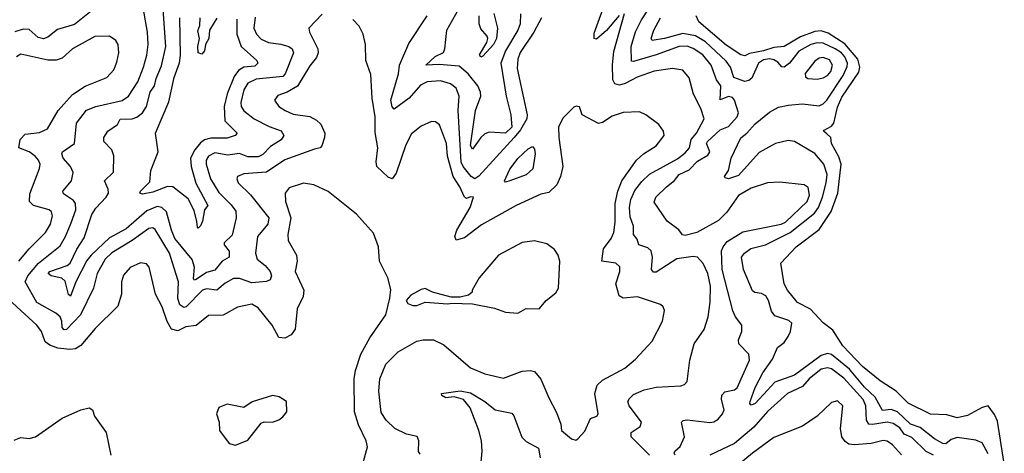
# Model space of a CAD drawing. Extents: x 1493970 to 1595317, y 729910 to 844791.
# Tile 252 of 256: x 1550249 to 1555023, y 793244 to 795346. Entities that reach past the tile are written whole.
import ezdxf

# ---------------------------------------------------------------- set-up
doc = ezdxf.new("R2010")
doc.units = 0

msp = doc.modelspace()

# ---------------------------------------------------------------- linework, layer by layer
at = {"layer": '0CON10XD'}
for points in [[(1553155, 795366.2), (1553095, 795293.8), (1553045, 795251.2), (1553033.8, 795253.8), (1553035, 795280), (1553098.2, 795455)], [(1553655.6, 794135.6), (1553651.7, 794225), (1553659.4, 794245), (1553679.9, 794270.1), (1553755, 794317.9), (1553940.8, 794355), (1553961.8, 794365), (1554067.9, 794465), (1554078.3, 794495), (1554072.5, 794532.5), (1554052.5, 794545), (1553935, 794558.5), (1553875, 794555.6), (1553795, 794528.8), (1553735, 794493.6), (1553677.5, 794412.5), (1553637.2, 794372.8), (1553531.9, 794315), (1553475, 794299.3), (1553462.5, 794302.5), (1553445, 794328.1), (1553388.7, 794368.7), (1553325, 794462), (1553333.1, 794485), (1553384.5, 794535), (1553423.8, 794566.2), (1553446.9, 794595), (1553495, 794618.7), (1553535, 794660.8), (1553585, 794688.7), (1553595.9, 794705), (1553579.3, 794745), (1553583.2, 794755), (1553645, 794811.2), (1553685, 794827.4), (1553728.2, 794875), (1553733.8, 794895), (1553715.3, 794955), (1553705, 794968.5), (1553685, 794973.9), (1553645, 794957.8), (1553648.9, 795025), (1553627.5, 795055), (1553601.7, 795125), (1553561.1, 795175), (1553515, 795206.7), (1553485, 795217.8), (1553446, 795216), (1553334.9, 795175.1), (1553225, 795142.5), (1553214.8, 795144.8), (1553213, 795215), (1553235, 795287.3), (1553264.6, 795345.4), (1553335, 795454.7)], [(1551715, 795372.5), (1551650.5, 795305), (1551653.8, 795285), (1551694.7, 795205), (1551695.9, 795185), (1551687.6, 795162.4), (1551655, 795122.5), (1551596.1, 795023.9), (1551545, 794994.1), (1551501.2, 794978.8), (1551484.4, 794955), (1551505.6, 794925), (1551535.6, 794905), (1551575, 794888.6), (1551655, 794876.2), (1551688, 794858), (1551708.6, 794838.6), (1551728.4, 794795), (1551727.5, 794775), (1551714.6, 794735), (1551705, 794724.7), (1551678, 794718), (1551535, 794666.2), (1551445, 794606.2), (1551335, 794598.5), (1551304.2, 794585), (1551301.4, 794575), (1551308.9, 794555), (1551367.3, 794497.3), (1551457.2, 794385), (1551451.4, 794355), (1551402.7, 794295), (1551392.3, 794215), (1551400, 794185), (1551438.5, 794155), (1551462.9, 794125), (1551469.2, 794105), (1551463.1, 794085), (1551445, 794076.2), (1551375, 794070.9), (1551315, 794092.3), (1551285, 794090.9), (1551245, 794068.4), (1551205, 794035.3), (1551155, 794041.1), (1551135, 794034.3), (1551055.6, 793954.4), (1551045, 793950.3), (1551025, 793964.5), (1551015.9, 793995), (1551018.2, 794075), (1551005.9, 794115), (1550975.2, 794215), (1550905, 794329.5), (1550895, 794337.3), (1550875, 794334.6), (1550794.2, 794275.8), (1550695, 794216.5), (1550663.4, 794185), (1550624.2, 794115), (1550606.9, 794045), (1550543.2, 793915), (1550475.3, 793845), (1550465, 793842), (1550454.6, 793854.6), (1550453.3, 793885), (1550444.6, 793905), (1550423.8, 793923.8), (1550331.9, 793975), (1550274.7, 794075), (1550289, 794105), (1550340.8, 794165), (1550445, 794249.6), (1550471.6, 794295), (1550498.7, 794361.3), (1550520.5, 794425), (1550520, 794455), (1550509.7, 794469.7), (1550461.2, 794501.2), (1550457.5, 794515), (1550499.6, 794565), (1550508.5, 794605), (1550495, 794633.5), (1550460, 794675), (1550453.1, 794695), (1550457.1, 794705), (1550515, 794746), (1550523.6, 794845), (1550573.1, 794906.9), (1550618, 794925), (1550745, 794954.2), (1550776.8, 794975), (1550821, 795045), (1550848.4, 795115), (1550866.1, 795173.9), (1550871.2, 795225), (1550868.6, 795285), (1550842.9, 795432.9)], [(1552676.5, 795373.5), (1552674.8, 795325.2), (1552664.8, 795295.2), (1552604.9, 795195.1), (1552581.5, 795135), (1552607.8, 794975), (1552630.5, 794885), (1552635.6, 794825), (1552605, 794796.2), (1552525, 794800), (1552505, 794792.1), (1552484.7, 794775), (1552445, 794718.6), (1552435.4, 794735.4), (1552459.7, 794905), (1552484.2, 794975), (1552483.4, 794995), (1552470.2, 795025), (1552423.2, 795083.2), (1552379.8, 795119.8), (1552282.2, 795127.8), (1552217.5, 795125), (1552262.9, 795167.1), (1552303.5, 795186.5), (1552310.4, 795205), (1552320, 795295), (1552377.9, 795397.9)], [(1550595, 795386.7), (1550515, 795321.9), (1550432.5, 795297.5), (1550385, 795260.7), (1550365, 795252.4), (1550339, 795259), (1550295, 795298.8), (1550265, 795299.5), (1550225, 795286.5)], [(1551391.3, 795358.7), (1551384.7, 795305), (1551396.9, 795275), (1551420.5, 795250.5), (1551455, 795235.8), (1551515, 795227.8), (1551553.1, 795215), (1551570.5, 795205), (1551576.1, 795185), (1551536, 795084), (1551525, 795070.9), (1551395, 795056.7), (1551355, 795038.2), (1551335, 795005.7), (1551320.9, 794945), (1551322.3, 794925), (1551335, 794904.7), (1551386.4, 794865), (1551458.2, 794828.2), (1551516.7, 794806.7), (1551530.4, 794785), (1551516.6, 794763.4), (1551465, 794731.8), (1551428.1, 794691.9), (1551405, 794680.8), (1551355, 794681), (1551315, 794696.9), (1551258.4, 794688.4), (1551195, 794700), (1551164.7, 794685), (1551153.7, 794665), (1551152.7, 794645), (1551174.8, 794575), (1551215, 794508), (1551275, 794448), (1551297, 794417), (1551297.9, 794385), (1551278.8, 794301.2), (1551240, 794265), (1551240.8, 794255), (1551263.8, 794223.8), (1551264.4, 794195.6), (1551231.1, 794175), (1551195, 794131.6), (1551155, 794121.1), (1551105, 794086.2), (1551095, 794082.9), (1551091.7, 794091.7), (1551095.9, 794145.9), (1551085, 794183.8), (1551001.8, 794285), (1550984.5, 794325), (1550960, 794415), (1550937.9, 794435), (1550915, 794440.2), (1550865, 794420.1), (1550765, 794332.4), (1550685, 794288.3), (1550596, 794205), (1550575, 794178.6), (1550520.5, 794075), (1550495, 794006.2), (1550485, 794013.3), (1550469.3, 794079.3), (1550453.8, 794093.8), (1550401.1, 794105), (1550386.2, 794115), (1550394.6, 794125), (1550478.5, 794155), (1550494.1, 794165.9), (1550526.5, 794233.5), (1550562.1, 794287.9), (1550598.7, 794401.3), (1550618.3, 794431.7), (1550668.8, 794485), (1550678.8, 794505), (1550678.5, 794525), (1550660, 794565), (1550703, 794607), (1550706.1, 794686.1), (1550695.4, 794715), (1550657.3, 794755), (1550656.5, 794775), (1550676.9, 794805), (1550722.4, 794837.6), (1550735.9, 794864.1), (1550795, 794865.2), (1550816.6, 794873.4), (1550844, 794895), (1550863.4, 794925), (1550882.1, 794995), (1550902.1, 795025), (1550910, 795060), (1550937.2, 795122.8), (1550957.2, 795215), (1550944.8, 795395.2)], [(1551301.4, 795348.6), (1551301.1, 795275), (1551322.5, 795215), (1551398.5, 795148.5), (1551404, 795135), (1551388.8, 795121.2), (1551335, 795115.2), (1551310.3, 795099.7), (1551289.5, 795070.5), (1551255, 794986.9), (1551240.4, 794925), (1551243.8, 794855), (1551302.9, 794795), (1551294, 794785), (1551255, 794772.3), (1551175, 794772.1), (1551145, 794764), (1551125, 794749.1), (1551097.8, 794715), (1551077.1, 794675), (1551079.8, 794635), (1551102.9, 794552.9), (1551161.9, 794445), (1551144.6, 794425), (1551135, 794368.8), (1551125, 794346.7), (1551115, 794336), (1551110.3, 794340.3), (1551108.2, 794368.2), (1551095, 794420.8), (1551065, 794477.1), (1550991.2, 794535), (1550965, 794536.8), (1550895, 794509.2), (1550845, 794500.9), (1550831.9, 794505), (1550835, 794515.5), (1550879.8, 794560.2), (1550884.3, 794615), (1550919.5, 794705), (1550908.1, 794795), (1550972.3, 794947.7), (1550998.3, 795065), (1551023.1, 795136.9), (1551028.2, 795171.8), (1551024.8, 795355)], [(1551205, 795352.5), (1551169.2, 795295), (1551166.2, 795253.8), (1551150, 795225), (1551145.3, 795194.7), (1551131.3, 795178.7), (1551114.5, 795185), (1551112.1, 795215), (1551120, 795255), (1551112.2, 795292.2), (1551122.7, 795317.3), (1551124.6, 795355)], [(1552778.8, 795355), (1552742.5, 795285), (1552675, 795186.7), (1552664.8, 795155), (1552661.3, 795108.7), (1552709.6, 794885), (1552707.4, 794865), (1552677.3, 794812.7), (1552645.9, 794774.1), (1552475, 794587.5), (1552455, 794574.1), (1552437.9, 794585), (1552398.8, 794635), (1552390.1, 794655), (1552374.5, 794905), (1552380.3, 794975), (1552365, 795014.5), (1552337.1, 795035), (1552289.2, 795049.2), (1552224.1, 795044.1), (1552191.6, 795028.4), (1552137.2, 794965), (1552065, 794911.4), (1552055, 794923.8), (1552048.3, 794955), (1552085.9, 795084.1), (1552091.1, 795125), (1552135, 795230.8), (1552225, 795364)], [(1552547.6, 795375), (1552566.4, 795305), (1552560.6, 795255), (1552546.2, 795225), (1552495, 795168.9), (1552485, 795163.5), (1552478.1, 795175), (1552514.6, 795235), (1552518.8, 795255), (1552515.8, 795265.8), (1552485, 795301.4), (1552476.7, 795325), (1552476.1, 795365)], [(1553302.5, 793235), (1553213.3, 793325), (1553213.8, 793345), (1553257.5, 793375), (1553264.5, 793395), (1553204.7, 793475), (1553197.7, 793495), (1553205, 793510.6), (1553225, 793528.9), (1553277.6, 793552.4), (1553335.4, 793565.4), (1553455, 793570.8), (1553472.3, 793577.7), (1553485, 793592.5), (1553497.8, 793695), (1553519.5, 793775), (1553567.3, 793845), (1553586.8, 793905), (1553596.7, 793976.7), (1553597.8, 794055), (1553586.1, 794116.1), (1553563.4, 794163.4), (1553535, 794195.5), (1553515, 794198.2), (1553435, 794186.9), (1553335, 794121.5), (1553321.7, 794121.7), (1553312.7, 794135), (1553317.8, 794195), (1553310.8, 794225), (1553295, 794240.7), (1553251.5, 794255), (1553242.6, 794282.6), (1553224.8, 794304.8), (1553225.2, 794345), (1553209.6, 794389.6), (1553205.2, 794435), (1553211.7, 794475), (1553231.3, 794518.7), (1553265, 794562.2), (1553302.8, 794597.2), (1553439.2, 794670.8), (1553475, 794700.5), (1553495.9, 794725), (1553504.8, 794765), (1553530.5, 794795), (1553567.5, 794865), (1553551.5, 794915), (1553515.4, 794985.4), (1553494.6, 795064.6), (1553465, 795100.6), (1553415, 795108.5), (1553325, 795096.6), (1553242.5, 795067.5), (1553185, 795035.8), (1553157.6, 795027.6), (1553134.2, 795034.2), (1553125.3, 795055), (1553123, 795127), (1553129, 795191), (1553181.2, 795375)], [(1554163.5, 794595), (1554148.7, 794645), (1554105, 794696.6), (1554005.2, 794755.2), (1553975, 794760), (1553913.8, 794746.2), (1553835, 794702.5), (1553735, 794590.6), (1553685, 794574.5), (1553668.8, 794578.8), (1553666, 794585), (1553685.7, 794614.3), (1553699.4, 794675), (1553745, 794773.1), (1553774.4, 794795.6), (1553815, 794840.4), (1553885, 794896.9), (1553929, 794921), (1553975, 794931.2), (1554045, 794937.4), (1554125, 794928.9), (1554145, 794937.7), (1554162.7, 794955), (1554242.4, 795075), (1554261.5, 795118.5), (1554262, 795135), (1554249.3, 795165), (1554233, 795185), (1554203.4, 795205), (1554145, 795232.3), (1554115, 795233.2), (1554085.1, 795224.9), (1554027.1, 795192.9), (1553981.7, 795135), (1553955, 795115.2), (1553945, 795117.1), (1553925, 795140), (1553905, 795151.6), (1553885, 795155.5), (1553855, 795151.2), (1553831.1, 795135), (1553798.2, 795061.8), (1553785, 795050.9), (1553765, 795045.9), (1553711.1, 795065), (1553696, 795115), (1553675.2, 795145), (1553575, 795238.9), (1553525, 795267.7), (1553465, 795279.3), (1553375, 795253.8), (1553315.5, 795245.5), (1553311.1, 795255), (1553323.1, 795295), (1553355.7, 795355)], [(1555023.1, 793195), (1554989.4, 793399.4), (1554975, 793432.9), (1554945, 793474), (1554915, 793466.7), (1554845, 793427.9), (1554795, 793416.4), (1554745, 793430.9), (1554665, 793434.6), (1554557.1, 793487.1), (1554498.2, 793545), (1554421.2, 793595), (1554335, 793665.3), (1554240.8, 793765), (1554191.9, 793841.9), (1554145, 793876.2), (1554082.6, 793942.6), (1554020, 793975), (1553971.1, 794035), (1553955.6, 794065), (1553938.8, 794165), (1554013.5, 794245), (1554125, 794329.1), (1554183.4, 794416.6), (1554216.5, 794505), (1554231.4, 794645), (1554220.4, 794680.4), (1554186, 794745), (1554181.2, 794775), (1554162.9, 794792.9), (1554146.7, 794805), (1554149.3, 794810.7), (1554185, 794830), (1554196.4, 794843.6), (1554215, 794922), (1554235, 794969.5), (1554318.1, 795091.9), (1554323, 795115), (1554312.5, 795155), (1554249.4, 795229.4), (1554169.7, 795279.7), (1554135, 795290.9), (1554105, 795287.7), (1554035, 795262.7), (1553955, 795215.5), (1553905, 795210.7), (1553855, 795194.1), (1553788.1, 795181.9), (1553765, 795170.4), (1553745, 795175.9), (1553675, 795222), (1553541.2, 795335), (1553528.5, 795365)], [(1551971.8, 794798.2), (1551972.4, 794875), (1551958.5, 794965), (1551950.7, 795080.7), (1551927.5, 795147.5), (1551925.6, 795225), (1551914.4, 795275), (1551894.3, 795314.3), (1551865, 795346.2)], [(1550245, 794175.3), (1550294.3, 794235.7), (1550373.4, 794315), (1550398, 794355), (1550408.5, 794395), (1550403.3, 794415), (1550391.4, 794425), (1550315.7, 794445.7), (1550296.2, 794465), (1550298, 794502), (1550345.4, 794625), (1550347.7, 794645), (1550340.7, 794665), (1550323.1, 794685), (1550295, 794704.7), (1550245, 794724.2), (1550250.4, 794765), (1550275, 794790.9), (1550345, 794798.7), (1550383.3, 794816.7), (1550434.8, 794905.2), (1550505, 794982.5), (1550565.7, 795024.3), (1550671.4, 795065), (1550705, 795102.5), (1550720.2, 795139.8), (1550728.9, 795185), (1550726.9, 795225), (1550715.5, 795245.5), (1550685, 795265.8), (1550613.3, 795265), (1550505.3, 795204.7), (1550455, 795159.2), (1550425, 795150.3), (1550385, 795150.3), (1550255, 795179.1), (1550233.9, 795165)], [(1554115, 795057.7), (1554145, 795064), (1554165, 795075.4), (1554182, 795095), (1554189.7, 795125), (1554175, 795150.8), (1554145, 795162.5), (1554125, 795158.8), (1554103.6, 795145), (1554056.9, 795085), (1554058.8, 795068.8), (1554070.9, 795060.9), (1554115, 795057.7)], [(1552190, 793240), (1552182.7, 793252.7), (1552183.6, 793305), (1552175.4, 793325.4), (1552125, 793337.1), (1552068, 793365), (1552025.4, 793405.4), (1552002.2, 793442.2), (1551990, 793545), (1551994.5, 793605), (1552025, 793675.8), (1552084.6, 793735.4), (1552175, 793787.3), (1552205, 793794.6), (1552255, 793794.4), (1552305, 793769.4), (1552435, 793658), (1552505, 793629.7), (1552595, 793608.2), (1552685, 793642.2), (1552725, 793645.7), (1552745, 793640.8), (1552775, 793604), (1552815, 793513.8), (1552851.7, 793441.7), (1552872, 793385), (1552876.2, 793355), (1552925, 793313.8), (1552945, 793308.8), (1552955, 793314), (1552988.6, 793351.4), (1553016.5, 793413.5), (1553047.5, 793425), (1553053.8, 793435), (1553037.3, 793535), (1553049.1, 793575), (1553075, 793598.9), (1553183.1, 793656.9), (1553235, 793700), (1553315, 793787.5), (1553365.5, 793885), (1553375.8, 793935.8), (1553368.8, 793955), (1553356.7, 793965), (1553245, 794003.3), (1553175, 793995.4), (1553155, 794007.5), (1553139.6, 794065), (1553159.1, 794125), (1553158.3, 794148.3), (1553139.2, 794165), (1553070.8, 794175), (1553079.1, 794235), (1553117.3, 794285), (1553130, 794315), (1553136.5, 794365), (1553136, 794455), (1553148.7, 794515), (1553168.3, 794565), (1553240, 794665), (1553274.3, 794695.7), (1553334.3, 794735), (1553374, 794785), (1553370.8, 794805), (1553347.2, 794837.2), (1553284.5, 794884.5), (1553255, 794898.6), (1553174.3, 794895.7), (1553122.4, 794877.6), (1553075, 794847.5), (1553055, 794842.5), (1552976.2, 794885), (1552963.3, 794923.3), (1552946.4, 794926.4), (1552935, 794921.2), (1552882, 794868), (1552862.2, 794825), (1552863.1, 794775), (1552882.5, 794635), (1552870.9, 794585), (1552854, 794546), (1552815, 794508.5), (1552775, 794500.4), (1552655.5, 794445), (1552488.2, 794351.8), (1552405, 794289.1), (1552365, 794278), (1552359.5, 794295), (1552368, 794325), (1552433.9, 794435), (1552450, 794485), (1552435, 794486.7), (1552415, 794478.8), (1552405, 794486.2), (1552382.7, 794535), (1552350.5, 794585), (1552323.9, 794685), (1552318.4, 794745), (1552285, 794835.8), (1552265, 794851.4), (1552245, 794853.1), (1552195, 794828.9), (1552148.2, 794791.8), (1552120.4, 794739.6), (1552075, 794601.2), (1552055, 794573.8), (1552035, 794582.5), (1551980, 794635), (1551976.6, 794656.6), (1551984.7, 794725), (1551971.8, 794798.2)], [(1552605, 794558), (1552599.2, 794565), (1552625, 794621.6), (1552666.6, 794675), (1552715, 794720.3), (1552735, 794731.1), (1552745, 794718.6), (1552748.4, 794695), (1552737.4, 794622.6), (1552705, 794593.2), (1552625, 794564.5), (1552605, 794558)], [(1554945, 793242.2), (1554915, 793295.4), (1554885, 793308.5), (1554795, 793320.4), (1554765, 793310.9), (1554739.8, 793290.2), (1554725, 793291.3), (1554684.6, 793315), (1554615, 793369.5), (1554568.8, 793385), (1554505, 793446), (1554475, 793457.2), (1554431.8, 793451.8), (1554396.8, 793516.8), (1554345.2, 793565), (1554272.3, 793652.3), (1554185, 793722.5), (1554165, 793727.9), (1554135, 793718.4), (1554005, 793623), (1553911, 793589), (1553875, 793550.8), (1553815, 793485.6), (1553795, 793478), (1553789.2, 793485), (1553791.1, 793495), (1553815, 793562.5), (1553851.9, 793635), (1553899.4, 793700.6), (1553923, 793757), (1553955, 793781.1), (1553975, 793811.1), (1553985.9, 793835), (1553992.5, 793875), (1553978.7, 793888.7), (1553911.2, 793911.2), (1553893.6, 793933.6), (1553880.2, 793985), (1553867.3, 794007.3), (1553845, 794019.4), (1553813.2, 794023.2), (1553801.7, 794031.7), (1553758.1, 794135), (1553748, 794195), (1553763.8, 794215), (1553793.9, 794236.1), (1553865, 794255.2), (1553985, 794314.2), (1554102.4, 794407.6), (1554122.8, 794435), (1554141.1, 794485), (1554159.6, 794555), (1554163.5, 794595)], [(1551915.6, 793205), (1551935.6, 793275), (1551929.1, 793305), (1551891.7, 793381.7), (1551871.6, 793445), (1551870, 793605), (1551876.5, 793645), (1551902.6, 793725), (1551946.2, 793803.8), (1552023.8, 793915), (1552044.2, 793995.8), (1552048.8, 794038.8), (1552034.3, 794095), (1551993.6, 794175), (1551988.2, 794245), (1551965, 794310.6), (1551882.7, 794402.7), (1551745, 794512.5), (1551675, 794546.2), (1551625, 794553.3), (1551555, 794531.5), (1551535.5, 794505), (1551537.5, 794465), (1551563.9, 794385), (1551549.2, 794305), (1551550.5, 794275), (1551590.8, 794205), (1551593.6, 794175), (1551583.8, 794125), (1551626.9, 794035), (1551623.8, 794005), (1551593.8, 793945), (1551584.7, 793845.3), (1551565, 793818.2), (1551535, 793802.3), (1551505.4, 793805.4), (1551473.4, 793865), (1551405, 793949.1), (1551375, 793966.7), (1551305, 793951.8), (1551235, 793913.6), (1551165, 793912.5), (1551105, 793863.8), (1551055, 793857.2), (1551015, 793837.1), (1550985, 793846.1), (1550963.3, 793883.3), (1550940, 793955), (1550907.3, 794015), (1550877, 794147), (1550863, 794163), (1550835, 794166.9), (1550785, 794145.6), (1550751.9, 794108.1), (1550742.5, 794075), (1550742.5, 794015), (1550725, 793957.1), (1550615, 793849.6), (1550545, 793767.5), (1550518.9, 793751.1), (1550492.5, 793747.5), (1550433.1, 793753.1), (1550395, 793768.5), (1550371.8, 793785), (1550355.3, 793835), (1550332.5, 793865), (1550135.3, 794045)], [(1552665, 793924), (1552705, 793945.7), (1552767.5, 793945), (1552801.2, 793985), (1552848.3, 794021.7), (1552861.2, 794045), (1552868, 794175), (1552860, 794205), (1552841.7, 794231.7), (1552805, 794260), (1552745, 794274), (1552685, 794265.6), (1552570, 794205), (1552476.2, 794095), (1552442.5, 794035), (1552442.5, 794025), (1552425, 794010), (1552385, 794001.2), (1552341.7, 794001.7), (1552250, 794025), (1552215, 794043.3), (1552195, 794038.8), (1552145, 794011.2), (1552123.3, 793985), (1552130.7, 793970.7), (1552155, 793961.2), (1552175, 793961.2), (1552215, 793976.2), (1552325, 793968), (1552345, 793972), (1552445, 793968), (1552551.7, 793948.3), (1552605, 793928), (1552665, 793924)], [(1553427.1, 793235), (1553423.1, 793245), (1553426, 793255), (1553452.2, 793277.8), (1553472.5, 793325), (1553457.1, 793395), (1553466.1, 793403.9), (1553485, 793407.2), (1553595, 793393.5), (1553615, 793397.5), (1553635, 793410.4), (1553656.7, 793435), (1553664.7, 793455), (1553652.5, 793505), (1553653.5, 793526.5), (1553668.2, 793541.8), (1553715, 793551.8), (1553728.3, 793561.7), (1553787.3, 793695), (1553784.5, 793725), (1553735.6, 793775), (1553734.4, 793795), (1553751.1, 793835), (1553750.6, 793865), (1553720, 793905), (1553706.6, 793935), (1553655.6, 794135.6)], [(1554680.4, 793235), (1554643.9, 793253.9), (1554575, 793321.4), (1554537.8, 793337.8), (1554517.1, 793367.1), (1554485, 793389.1), (1554455, 793395.5), (1554383.8, 793383.8), (1554366.3, 793386.3), (1554355.6, 793405.6), (1554352.2, 793475), (1554338.1, 793505), (1554245, 793609), (1554185, 793653.5), (1554165, 793658.7), (1554135, 793652.6), (1554077.1, 793605), (1554045, 793567.7), (1553972.1, 793535), (1553875, 793447.1), (1553808.2, 793371.8), (1553715, 793291.2), (1553595, 793236)], [(1552474.1, 793055.9), (1552491.5, 793255), (1552487.7, 793305), (1552475.4, 793355.4), (1552433.8, 793465), (1552400.6, 793505), (1552355, 793517.9), (1552315, 793513.4), (1552295.6, 793525), (1552293.6, 793535), (1552385, 793547.1), (1552435, 793537.1), (1552505, 793496.2), (1552555, 793454.6), (1552635, 793439.2), (1552645.4, 793425.4), (1552683.4, 793323.4), (1552705, 793301.1), (1552765, 793268.8), (1552771.8, 793221.8)], [(1551295, 793283.3), (1551355, 793307.5), (1551419.3, 793390.7), (1551435, 793397.5), (1551475, 793396), (1551505, 793405.8), (1551525, 793420.8), (1551544.1, 793445.9), (1551543.3, 793495), (1551507.7, 793517.7), (1551475, 793523.8), (1551376.1, 793493.9), (1551335, 793466.2), (1551255, 793482.5), (1551214.1, 793465.9), (1551203.8, 793435), (1551216.7, 793395), (1551217.5, 793355), (1551265, 793292.5), (1551295, 793283.3)], [(1554525, 793236.7), (1554481.5, 793285), (1554455, 793302.9), (1554435, 793306.1), (1554378.3, 793291.7), (1554294.7, 793284.7), (1554268.8, 793288.8), (1554250.9, 793300.9), (1554234.7, 793325), (1554229.2, 793365), (1554240.6, 793475), (1554215, 793499.4), (1554185, 793490.8), (1554115.3, 793424.7), (1554045, 793376.7), (1553905, 793320.4), (1553802.2, 793245), (1553681.2, 793145)], [(1550222.1, 793307.9), (1550255, 793320.4), (1550295, 793316.2), (1550325, 793324.6), (1550455, 793414.3), (1550545, 793454.4), (1550585, 793464), (1550601.2, 793455), (1550611.9, 793425), (1550668.9, 793345), (1550690.8, 793235)]]:
    msp.add_lwpolyline(points, dxfattribs=at)

doc.saveas('drawing.dxf')
